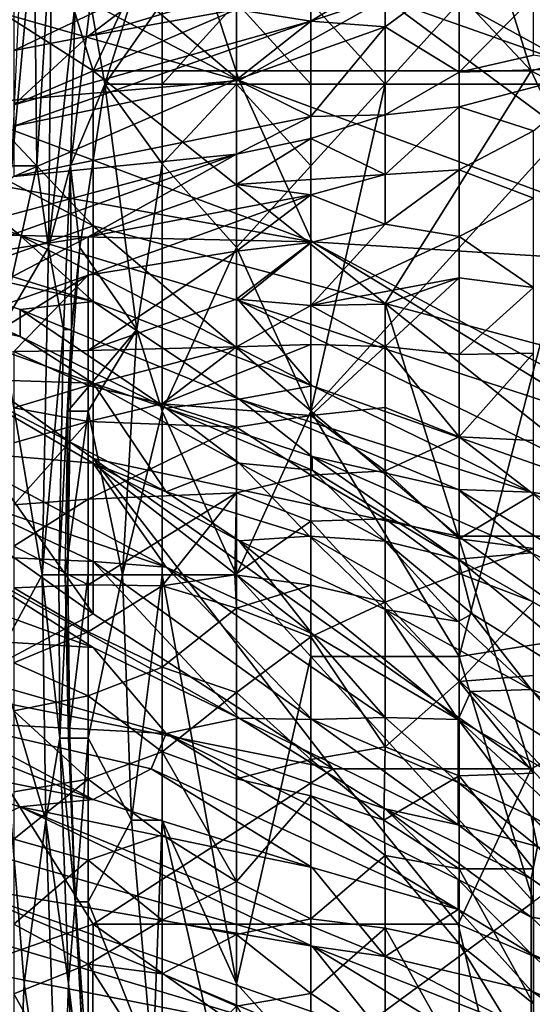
# Model space of a CAD drawing. Extents: x -0.375 to 0.375, y -0.309 to 0.309.
# Tile 208 of 226: x 0.234 to 0.248, y 0.221 to 0.25. Entities that reach past the tile are written whole.
import ezdxf

# ---------------------------------------------------------------- set-up
doc = ezdxf.new("R2010")
doc.units = 0

msp = doc.modelspace()

# ---------------------------------------------------------------- linework, layer by layer
for points in [[(0.23987, 0.257021, 0.851959), (0.233556, 0.254784, 0.849953), (0.235661, 0.248071, 0.848489)], [(0.235661, 0.248071, 0.848489), (0.248288, 0.248071, 0.852486), (0.23987, 0.257021, 0.851959)], [(0.248288, 0.248071, 0.852486), (0.246184, 0.254784, 0.853292), (0.23987, 0.257021, 0.851959)], [(0.229347, 0.256706, 0.715592), (0.237765, 0.254228, 0.717528), (0.23987, 0.247792, 0.702042)], [(0.229347, 0.256706, 0.715592), (0.23987, 0.247792, 0.702042), (0.229347, 0.253301, 0.705914)], [(0.225137, 0.254784, 0.848179), (0.235661, 0.248071, 0.848489), (0.233556, 0.254784, 0.849953)], [(0.227242, 0.248071, 0.846537), (0.235661, 0.243596, 0.846856), (0.225137, 0.254784, 0.848179)], [(0.235661, 0.243596, 0.846856), (0.235661, 0.248071, 0.848489), (0.225137, 0.254784, 0.848179)], [(0.248288, 0.248071, 0.852486), (0.256707, 0.250309, 0.856034), (0.246184, 0.254784, 0.853292)], [(0.237765, 0.254228, 0.717528), (0.244079, 0.250154, 0.713656), (0.23987, 0.247792, 0.702042)], [(0.23987, 0.247792, 0.702042), (0.229347, 0.250789, 0.698171), (0.229347, 0.253301, 0.705914)], [(0.233956, 0.252404, 0.021447), (0.233313, 0.245328, 0.0292), (0.233528, 0.250045, 0.025324)], [(0.234033, 0.245328, 0.021447), (0.233313, 0.245328, 0.0292), (0.233956, 0.252404, 0.021447)], [(0.234469, 0.252404, 0.017571), (0.234033, 0.245328, 0.021447), (0.233956, 0.252404, 0.021447)], [(0.234372, 0.24297, 0.017571), (0.234033, 0.245328, 0.021447), (0.234469, 0.252404, 0.017571)], [(0.235138, 0.250045, 0.013695), (0.234372, 0.24297, 0.017571), (0.234469, 0.252404, 0.017571)], [(0.250503, 0.247687, 0.000084), (0.24622, 0.250045, 0.000233), (0.261211, 0.252404, 0.000306)], [(0.229347, 0.250789, 0.698171), (0.23987, 0.247792, 0.702042), (0.231451, 0.247059, 0.688492)], [(0.239795, 0.249839, 0.098975), (0.241937, 0.249502, 0.110604), (0.244079, 0.250813, 0.098975)], [(0.244079, 0.250813, 0.098975), (0.241937, 0.249502, 0.110604), (0.24622, 0.250913, 0.102851)], [(0.241937, 0.249502, 0.110604), (0.244079, 0.249338, 0.118357), (0.24622, 0.250913, 0.102851)], [(0.244079, 0.249338, 0.118357), (0.24622, 0.248031, 0.137739), (0.24622, 0.250913, 0.102851)], [(0.24622, 0.250913, 0.102851), (0.24622, 0.248031, 0.137739), (0.248362, 0.250219, 0.11448)], [(0.233371, 0.248655, 0.095098), (0.235512, 0.249066, 0.095098), (0.237654, 0.250695, 0.079593)], [(0.233371, 0.249899, 0.079593), (0.233371, 0.248655, 0.095098), (0.237654, 0.250695, 0.079593)], [(0.235512, 0.249066, 0.095098), (0.239795, 0.250357, 0.091222), (0.237654, 0.250695, 0.079593)], [(0.239795, 0.249839, 0.098975), (0.239795, 0.250357, 0.091222), (0.235512, 0.249066, 0.095098)], [(0.24622, 0.248031, 0.137739), (0.248362, 0.248523, 0.133862), (0.248362, 0.250219, 0.11448)], [(0.248288, 0.248071, 0.852486), (0.256707, 0.243596, 0.854362), (0.256707, 0.250309, 0.856034)], [(0.235004, 0.245328, 0.013695), (0.234372, 0.24297, 0.017571), (0.235138, 0.250045, 0.013695)], [(0.235138, 0.250045, 0.013695), (0.235586, 0.250045, 0.009818), (0.235004, 0.245328, 0.013695)], [(0.235004, 0.245328, 0.013695), (0.235586, 0.250045, 0.009818), (0.236001, 0.247687, 0.005942)], [(0.235586, 0.250045, 0.009818), (0.236739, 0.250045, 0.005942), (0.236001, 0.247687, 0.005942)], [(0.236739, 0.250045, 0.005942), (0.237654, 0.250045, 0.004308), (0.236001, 0.247687, 0.005942)], [(0.237654, 0.250045, 0.004308), (0.237654, 0.247687, 0.002864), (0.236001, 0.247687, 0.005942)], [(0.237654, 0.250045, 0.004308), (0.239795, 0.250045, 0.00192), (0.237654, 0.247687, 0.002864)], [(0.239795, 0.250045, 0.00192), (0.239795, 0.247687, 0.001179), (0.237654, 0.247687, 0.002864)], [(0.241937, 0.247687, 0.000518), (0.239795, 0.250045, 0.00192), (0.241937, 0.250045, 0.000862)], [(0.239795, 0.247687, 0.001179), (0.239795, 0.250045, 0.00192), (0.241937, 0.247687, 0.000518)], [(0.23987, 0.247792, 0.702042), (0.244079, 0.250154, 0.713656), (0.254602, 0.242351, 0.705914)], [(0.244079, 0.247687, 0.000237), (0.241937, 0.250045, 0.000862), (0.244079, 0.250045, 0.000402)], [(0.241937, 0.247687, 0.000518), (0.241937, 0.250045, 0.000862), (0.244079, 0.247687, 0.000237)], [(0.244079, 0.250154, 0.713656), (0.252498, 0.249637, 0.721399), (0.252498, 0.247173, 0.715592)], [(0.254602, 0.242351, 0.705914), (0.244079, 0.250154, 0.713656), (0.252498, 0.247173, 0.715592)], [(0.244079, 0.247687, 0.000237), (0.244079, 0.250045, 0.000402), (0.24622, 0.250045, 0.000233)], [(0.250503, 0.247687, 0.000084), (0.244079, 0.247687, 0.000237), (0.24622, 0.250045, 0.000233)], [(0.233371, 0.247093, 0.11448), (0.241937, 0.249502, 0.110604), (0.239795, 0.249839, 0.098975)], [(0.233371, 0.247093, 0.11448), (0.239795, 0.249839, 0.098975), (0.235512, 0.249066, 0.095098)], [(0.233371, 0.246471, 0.122233), (0.239795, 0.247812, 0.12611), (0.241937, 0.249502, 0.110604)], [(0.233371, 0.246471, 0.122233), (0.241937, 0.249502, 0.110604), (0.233371, 0.247093, 0.11448)], [(0.241937, 0.249502, 0.110604), (0.239795, 0.247812, 0.12611), (0.244079, 0.249338, 0.118357)], [(0.233371, 0.248655, 0.095098), (0.233371, 0.247093, 0.11448), (0.235512, 0.249066, 0.095098)], [(0.239795, 0.247812, 0.12611), (0.241937, 0.246754, 0.145491), (0.244079, 0.249338, 0.118357)], [(0.244079, 0.249338, 0.118357), (0.241937, 0.246754, 0.145491), (0.244079, 0.246798, 0.149368)], [(0.244079, 0.249338, 0.118357), (0.244079, 0.246798, 0.149368), (0.24622, 0.248031, 0.137739)], [(0.24622, 0.248031, 0.137739), (0.250503, 0.248171, 0.137739), (0.248362, 0.248523, 0.133862)], [(0.229347, 0.241359, 0.844235), (0.235661, 0.243596, 0.846856), (0.227242, 0.248071, 0.846537)], [(0.244079, 0.241359, 0.848799), (0.248288, 0.248071, 0.852486), (0.235661, 0.248071, 0.848489)], [(0.235661, 0.243596, 0.846856), (0.244079, 0.241359, 0.848799), (0.235661, 0.248071, 0.848489)], [(0.248288, 0.248071, 0.852486), (0.244079, 0.241359, 0.848799), (0.252479, 0.239121, 0.851089)], [(0.24622, 0.248031, 0.137739), (0.244079, 0.246798, 0.149368), (0.24622, 0.247036, 0.149368)], [(0.24622, 0.247036, 0.149368), (0.248362, 0.246338, 0.157121), (0.250503, 0.248171, 0.137739)], [(0.250503, 0.248171, 0.137739), (0.24622, 0.248031, 0.137739), (0.24622, 0.247036, 0.149368)], [(0.252479, 0.239121, 0.851089), (0.256707, 0.243596, 0.854362), (0.248288, 0.248071, 0.852486)], [(0.231451, 0.247059, 0.688492), (0.23987, 0.247792, 0.702042), (0.241974, 0.243134, 0.690428)], [(0.233371, 0.245024, 0.141615), (0.241937, 0.246754, 0.145491), (0.239795, 0.247812, 0.12611)], [(0.233371, 0.246471, 0.122233), (0.233371, 0.245024, 0.141615), (0.239795, 0.247812, 0.12611)], [(0.235004, 0.245328, 0.013695), (0.236001, 0.247687, 0.005942), (0.235279, 0.24297, 0.005942)], [(0.236918, 0.240611, 0.002065), (0.235279, 0.24297, 0.005942), (0.236001, 0.247687, 0.005942)], [(0.237654, 0.247687, 0.002864), (0.237654, 0.24539, 0.002065), (0.236001, 0.247687, 0.005942)], [(0.236001, 0.247687, 0.005942), (0.237654, 0.24539, 0.002065), (0.236918, 0.240611, 0.002065)], [(0.237654, 0.24539, 0.002065), (0.239795, 0.247687, 0.001179), (0.239795, 0.24297, 0.000601)], [(0.237654, 0.24539, 0.002065), (0.237654, 0.247687, 0.002864), (0.239795, 0.247687, 0.001179)], [(0.241937, 0.245328, 0.000352), (0.239795, 0.247687, 0.001179), (0.241937, 0.247687, 0.000518)], [(0.239795, 0.24297, 0.000601), (0.239795, 0.247687, 0.001179), (0.241937, 0.245328, 0.000352)], [(0.241974, 0.243134, 0.690428), (0.23987, 0.247792, 0.702042), (0.254602, 0.242351, 0.705914)], [(0.241937, 0.245328, 0.000352), (0.241937, 0.247687, 0.000518), (0.244079, 0.247687, 0.000237)], [(0.241937, 0.238252, 0.000142), (0.244079, 0.247687, 0.000237), (0.250503, 0.247687, 0.000084)], [(0.241937, 0.238252, 0.000142), (0.241937, 0.245328, 0.000352), (0.244079, 0.247687, 0.000237)], [(0.24622, 0.231177, 0.000033), (0.241937, 0.238252, 0.000142), (0.250503, 0.247687, 0.000084)], [(0.24622, 0.231177, 0.000033), (0.250503, 0.247687, 0.000084), (0.261211, 0.233535, 0.000026)], [(0.241974, 0.243134, 0.690428), (0.231451, 0.245033, 0.68075), (0.231451, 0.247059, 0.688492)], [(0.241937, 0.246114, 0.153244), (0.244079, 0.245084, 0.16875), (0.244079, 0.246798, 0.149368)], [(0.241937, 0.246754, 0.145491), (0.241937, 0.246114, 0.153244), (0.244079, 0.246798, 0.149368)], [(0.244079, 0.245084, 0.16875), (0.24622, 0.245214, 0.16875), (0.24622, 0.247036, 0.149368)], [(0.244079, 0.246798, 0.149368), (0.244079, 0.245084, 0.16875), (0.24622, 0.247036, 0.149368)], [(0.24622, 0.247036, 0.149368), (0.24622, 0.245214, 0.16875), (0.248362, 0.246338, 0.157121)], [(0.233371, 0.245024, 0.141615), (0.239795, 0.245669, 0.153244), (0.241937, 0.246754, 0.145491)], [(0.239795, 0.245669, 0.153244), (0.241937, 0.246114, 0.153244), (0.241937, 0.246754, 0.145491)], [(0.24622, 0.245214, 0.16875), (0.248362, 0.244396, 0.176502), (0.248362, 0.246338, 0.157121)], [(0.241937, 0.246114, 0.153244), (0.239795, 0.244789, 0.164873), (0.244079, 0.245084, 0.16875)], [(0.239795, 0.245669, 0.153244), (0.239795, 0.244789, 0.164873), (0.241937, 0.246114, 0.153244)], [(0.227242, 0.245774, 0.676878), (0.231451, 0.245033, 0.68075), (0.233556, 0.243319, 0.676878)], [(0.229347, 0.24336, 0.6672), (0.227242, 0.245774, 0.676878), (0.233556, 0.243319, 0.676878)], [(0.233371, 0.245024, 0.141615), (0.231229, 0.243371, 0.157121), (0.239795, 0.245669, 0.153244)], [(0.231229, 0.242599, 0.16875), (0.235512, 0.24328, 0.172626), (0.239795, 0.245669, 0.153244)], [(0.231229, 0.243371, 0.157121), (0.231229, 0.242599, 0.16875), (0.239795, 0.245669, 0.153244)], [(0.235512, 0.24328, 0.172626), (0.239795, 0.244789, 0.164873), (0.239795, 0.245669, 0.153244)], [(0.237654, 0.24539, 0.002065), (0.237654, 0.238252, 0.001075), (0.236918, 0.240611, 0.002065)], [(0.237654, 0.238252, 0.001075), (0.237654, 0.24539, 0.002065), (0.239795, 0.24297, 0.000601)], [(0.234033, 0.245328, 0.021447), (0.232988, 0.240611, 0.033076), (0.233313, 0.245328, 0.0292)], [(0.234372, 0.24297, 0.017571), (0.232988, 0.240611, 0.033076), (0.234033, 0.245328, 0.021447)], [(0.234801, 0.240611, 0.013695), (0.234372, 0.24297, 0.017571), (0.235004, 0.245328, 0.013695)], [(0.235034, 0.240611, 0.009818), (0.234801, 0.240611, 0.013695), (0.235004, 0.245328, 0.013695)], [(0.235004, 0.245328, 0.013695), (0.235279, 0.24297, 0.005942), (0.235034, 0.240611, 0.009818)], [(0.241937, 0.238252, 0.000142), (0.239795, 0.24297, 0.000601), (0.241937, 0.245328, 0.000352)], [(0.244079, 0.243645, 0.184255), (0.24622, 0.243292, 0.188132), (0.24622, 0.245214, 0.16875)], [(0.244079, 0.245084, 0.16875), (0.244079, 0.243645, 0.184255), (0.24622, 0.245214, 0.16875)], [(0.24622, 0.245214, 0.16875), (0.24622, 0.243292, 0.188132), (0.248362, 0.244396, 0.176502)], [(0.233556, 0.243319, 0.676878), (0.231451, 0.245033, 0.68075), (0.241974, 0.243134, 0.690428)], [(0.239795, 0.244789, 0.164873), (0.241937, 0.244493, 0.172626), (0.244079, 0.245084, 0.16875)], [(0.241937, 0.244493, 0.172626), (0.244079, 0.243645, 0.184255), (0.244079, 0.245084, 0.16875)], [(0.235512, 0.24328, 0.172626), (0.241937, 0.244493, 0.172626), (0.239795, 0.244789, 0.164873)], [(0.235512, 0.242177, 0.188132), (0.239795, 0.242865, 0.188132), (0.241937, 0.244493, 0.172626)], [(0.235512, 0.24328, 0.172626), (0.235512, 0.242177, 0.188132), (0.241937, 0.244493, 0.172626)], [(0.241937, 0.244493, 0.172626), (0.239795, 0.242865, 0.188132), (0.241937, 0.243118, 0.188132)], [(0.241937, 0.244493, 0.172626), (0.241937, 0.243118, 0.188132), (0.244079, 0.243645, 0.184255)], [(0.24622, 0.243292, 0.188132), (0.248362, 0.241824, 0.199761), (0.248362, 0.244396, 0.176502)], [(0.235661, 0.243596, 0.846856), (0.229347, 0.241359, 0.844235), (0.235661, 0.236884, 0.843864)], [(0.244079, 0.241359, 0.848799), (0.235661, 0.243596, 0.846856), (0.246184, 0.234646, 0.84667)], [(0.235661, 0.236884, 0.843864), (0.246184, 0.234646, 0.84667), (0.235661, 0.243596, 0.846856)], [(0.244079, 0.243645, 0.184255), (0.241937, 0.241306, 0.207513), (0.24622, 0.243292, 0.188132)], [(0.241937, 0.243118, 0.188132), (0.241937, 0.241306, 0.207513), (0.244079, 0.243645, 0.184255)], [(0.235661, 0.241417, 0.671071), (0.227242, 0.243309, 0.659457), (0.229347, 0.24336, 0.6672)], [(0.233556, 0.241185, 0.661393), (0.227242, 0.243309, 0.659457), (0.235661, 0.241417, 0.671071)], [(0.233556, 0.240404, 0.651715), (0.227242, 0.243309, 0.659457), (0.233556, 0.241185, 0.661393)], [(0.227242, 0.243309, 0.659457), (0.233556, 0.240404, 0.651715), (0.229249, 0.241359, 0.643972)], [(0.231229, 0.242599, 0.16875), (0.229088, 0.239912, 0.199761), (0.235512, 0.24328, 0.172626)], [(0.229088, 0.239912, 0.199761), (0.235512, 0.242177, 0.188132), (0.235512, 0.24328, 0.172626)], [(0.229347, 0.24336, 0.6672), (0.233556, 0.243319, 0.676878), (0.235661, 0.241417, 0.671071)], [(0.241974, 0.243134, 0.690428), (0.23987, 0.241437, 0.68075), (0.233556, 0.243319, 0.676878)], [(0.23987, 0.241437, 0.68075), (0.241974, 0.238982, 0.673007), (0.233556, 0.243319, 0.676878)], [(0.233556, 0.243319, 0.676878), (0.241974, 0.238982, 0.673007), (0.235661, 0.241417, 0.671071)], [(0.239795, 0.241485, 0.203637), (0.241937, 0.241306, 0.207513), (0.241937, 0.243118, 0.188132)], [(0.239795, 0.242865, 0.188132), (0.239795, 0.241485, 0.203637), (0.241937, 0.243118, 0.188132)], [(0.23987, 0.241437, 0.68075), (0.241974, 0.243134, 0.690428), (0.250393, 0.237973, 0.686557)], [(0.241937, 0.241306, 0.207513), (0.24622, 0.242098, 0.199761), (0.24622, 0.243292, 0.188132)], [(0.241974, 0.243134, 0.690428), (0.254602, 0.242351, 0.705914), (0.254602, 0.236382, 0.688492)], [(0.250393, 0.237973, 0.686557), (0.241974, 0.243134, 0.690428), (0.254602, 0.236382, 0.688492)], [(0.24622, 0.243292, 0.188132), (0.24622, 0.242098, 0.199761), (0.248362, 0.241824, 0.199761)], [(0.234372, 0.24297, 0.017571), (0.234191, 0.233535, 0.017571), (0.232988, 0.240611, 0.033076)], [(0.234801, 0.240611, 0.013695), (0.234191, 0.233535, 0.017571), (0.234372, 0.24297, 0.017571)], [(0.234931, 0.238252, 0.005942), (0.235034, 0.240611, 0.009818), (0.235279, 0.24297, 0.005942)], [(0.235279, 0.24297, 0.005942), (0.236918, 0.240611, 0.002065), (0.234931, 0.238252, 0.005942)], [(0.235512, 0.240003, 0.215266), (0.239795, 0.241485, 0.203637), (0.239795, 0.242865, 0.188132)], [(0.235512, 0.242177, 0.188132), (0.235512, 0.240003, 0.215266), (0.239795, 0.242865, 0.188132)], [(0.239795, 0.233535, 0.000278), (0.237654, 0.238252, 0.001075), (0.239795, 0.24297, 0.000601)], [(0.239795, 0.233535, 0.000278), (0.239795, 0.24297, 0.000601), (0.241937, 0.238252, 0.000142)], [(0.229088, 0.239912, 0.199761), (0.231229, 0.239518, 0.21139), (0.235512, 0.242177, 0.188132)], [(0.231229, 0.239518, 0.21139), (0.233371, 0.239971, 0.21139), (0.235512, 0.242177, 0.188132)], [(0.235512, 0.240003, 0.215266), (0.235512, 0.242177, 0.188132), (0.233371, 0.239971, 0.21139)], [(0.241937, 0.241306, 0.207513), (0.244079, 0.241336, 0.207513), (0.24622, 0.242098, 0.199761)], [(0.244079, 0.240123, 0.219143), (0.24622, 0.239885, 0.219143), (0.24622, 0.242098, 0.199761)], [(0.244079, 0.241336, 0.207513), (0.244079, 0.240123, 0.219143), (0.24622, 0.242098, 0.199761)], [(0.24622, 0.239885, 0.219143), (0.248362, 0.241824, 0.199761), (0.24622, 0.242098, 0.199761)], [(0.24622, 0.239885, 0.219143), (0.248362, 0.239929, 0.215266), (0.248362, 0.241824, 0.199761)], [(0.233556, 0.241185, 0.661393), (0.235661, 0.241417, 0.671071), (0.23987, 0.2386, 0.661393)], [(0.235512, 0.240003, 0.215266), (0.239795, 0.240105, 0.219143), (0.239795, 0.241485, 0.203637)], [(0.235661, 0.241417, 0.671071), (0.241974, 0.238982, 0.673007), (0.23987, 0.2386, 0.661393)], [(0.239795, 0.241485, 0.203637), (0.239795, 0.240105, 0.219143), (0.241937, 0.241306, 0.207513)], [(0.250393, 0.237973, 0.686557), (0.252498, 0.23528, 0.68075), (0.23987, 0.241437, 0.68075)], [(0.241974, 0.238982, 0.673007), (0.23987, 0.241437, 0.68075), (0.252498, 0.23528, 0.68075)], [(0.229249, 0.241359, 0.643972), (0.235661, 0.23906, 0.645908), (0.231451, 0.2392, 0.628487)], [(0.229249, 0.241359, 0.643972), (0.233556, 0.240404, 0.651715), (0.235661, 0.23906, 0.645908)], [(0.229347, 0.241359, 0.844235), (0.235661, 0.232409, 0.841478), (0.235661, 0.236884, 0.843864)], [(0.235661, 0.232409, 0.841478), (0.229347, 0.241359, 0.844235), (0.229347, 0.236884, 0.842035)], [(0.23987, 0.2386, 0.661393), (0.237765, 0.238345, 0.647843), (0.233556, 0.241185, 0.661393)], [(0.233556, 0.240404, 0.651715), (0.233556, 0.241185, 0.661393), (0.237765, 0.238345, 0.647843)], [(0.239795, 0.240105, 0.219143), (0.241937, 0.24018, 0.219143), (0.241937, 0.241306, 0.207513)], [(0.241937, 0.241306, 0.207513), (0.244079, 0.240123, 0.219143), (0.244079, 0.241336, 0.207513)], [(0.241937, 0.241306, 0.207513), (0.241937, 0.24018, 0.219143), (0.244079, 0.240123, 0.219143)], [(0.244079, 0.241359, 0.848799), (0.252498, 0.234646, 0.849262), (0.252479, 0.239121, 0.851089)], [(0.244079, 0.241359, 0.848799), (0.246184, 0.234646, 0.84667), (0.252498, 0.234646, 0.849262)], [(0.232899, 0.231177, 0.033076), (0.232988, 0.240611, 0.033076), (0.234191, 0.233535, 0.017571)], [(0.234668, 0.233535, 0.013695), (0.234191, 0.233535, 0.017571), (0.234801, 0.240611, 0.013695)], [(0.235034, 0.240611, 0.009818), (0.234668, 0.233535, 0.013695), (0.234801, 0.240611, 0.013695)], [(0.234934, 0.233535, 0.009818), (0.234668, 0.233535, 0.013695), (0.235034, 0.240611, 0.009818)], [(0.236918, 0.240611, 0.002065), (0.235512, 0.238252, 0.004129), (0.234931, 0.238252, 0.005942)], [(0.234931, 0.238252, 0.005942), (0.234934, 0.233535, 0.009818), (0.235034, 0.240611, 0.009818)], [(0.23651, 0.233535, 0.002065), (0.235512, 0.238252, 0.004129), (0.236918, 0.240611, 0.002065)], [(0.236918, 0.240611, 0.002065), (0.237654, 0.238252, 0.001075), (0.23651, 0.233535, 0.002065)], [(0.233556, 0.240404, 0.651715), (0.237765, 0.238345, 0.647843), (0.235661, 0.23906, 0.645908)], [(0.233371, 0.239971, 0.21139), (0.235512, 0.238994, 0.226895), (0.235512, 0.240003, 0.215266)], [(0.235512, 0.238994, 0.226895), (0.237654, 0.23847, 0.234648), (0.239795, 0.240105, 0.219143)], [(0.235512, 0.240003, 0.215266), (0.235512, 0.238994, 0.226895), (0.239795, 0.240105, 0.219143)], [(0.237654, 0.23847, 0.234648), (0.241937, 0.238132, 0.238524), (0.241937, 0.24018, 0.219143)], [(0.239795, 0.240105, 0.219143), (0.237654, 0.23847, 0.234648), (0.241937, 0.24018, 0.219143)], [(0.241937, 0.24018, 0.219143), (0.241937, 0.238132, 0.238524), (0.244079, 0.240123, 0.219143)], [(0.241937, 0.238132, 0.238524), (0.244079, 0.238363, 0.234648), (0.244079, 0.240123, 0.219143)], [(0.244079, 0.240123, 0.219143), (0.244079, 0.238363, 0.234648), (0.24622, 0.237517, 0.238524)], [(0.244079, 0.240123, 0.219143), (0.24622, 0.237517, 0.238524), (0.24622, 0.239885, 0.219143)], [(0.233371, 0.239971, 0.21139), (0.233371, 0.238346, 0.230772), (0.235512, 0.238994, 0.226895)], [(0.24622, 0.237517, 0.238524), (0.248362, 0.237405, 0.234648), (0.248362, 0.239929, 0.215266)], [(0.24622, 0.239885, 0.219143), (0.24622, 0.237517, 0.238524), (0.248362, 0.239929, 0.215266)], [(0.231451, 0.2392, 0.628487), (0.235661, 0.23906, 0.645908), (0.237765, 0.23593, 0.62268)], [(0.235661, 0.23675, 0.620744), (0.231451, 0.2392, 0.628487), (0.237765, 0.23593, 0.62268)], [(0.231451, 0.237111, 0.605259), (0.231451, 0.2392, 0.628487), (0.235661, 0.23675, 0.620744)], [(0.233371, 0.238346, 0.230772), (0.235512, 0.237959, 0.238524), (0.235512, 0.238994, 0.226895)], [(0.235512, 0.238994, 0.226895), (0.235512, 0.237959, 0.238524), (0.237654, 0.23847, 0.234648)], [(0.235661, 0.23906, 0.645908), (0.237765, 0.238345, 0.647843), (0.23987, 0.236758, 0.642036)], [(0.235661, 0.23906, 0.645908), (0.23987, 0.236758, 0.642036), (0.237765, 0.23593, 0.62268)], [(0.23987, 0.2386, 0.661393), (0.241974, 0.238982, 0.673007), (0.248288, 0.235921, 0.673007)], [(0.241974, 0.238982, 0.673007), (0.252498, 0.23528, 0.68075), (0.248288, 0.235921, 0.673007)], [(0.23987, 0.2386, 0.661393), (0.241974, 0.236945, 0.65365), (0.237765, 0.238345, 0.647843)], [(0.246184, 0.235999, 0.665264), (0.23987, 0.2386, 0.661393), (0.248288, 0.235921, 0.673007)], [(0.241974, 0.236945, 0.65365), (0.23987, 0.2386, 0.661393), (0.246184, 0.235999, 0.665264)], [(0.233371, 0.238346, 0.230772), (0.233371, 0.237344, 0.242401), (0.235512, 0.237959, 0.238524)], [(0.235512, 0.237959, 0.238524), (0.239795, 0.23779, 0.242401), (0.237654, 0.23847, 0.234648)], [(0.237654, 0.23847, 0.234648), (0.239795, 0.23779, 0.242401), (0.241937, 0.238132, 0.238524)], [(0.237765, 0.238345, 0.647843), (0.241974, 0.236945, 0.65365), (0.241974, 0.236557, 0.649779)], [(0.237765, 0.238345, 0.647843), (0.241974, 0.236557, 0.649779), (0.23987, 0.236758, 0.642036)], [(0.241937, 0.238132, 0.238524), (0.244079, 0.236536, 0.250154), (0.244079, 0.238363, 0.234648)], [(0.244079, 0.238363, 0.234648), (0.244079, 0.236536, 0.250154), (0.24622, 0.237517, 0.238524)], [(0.234854, 0.233535, 0.005942), (0.234934, 0.233535, 0.009818), (0.234931, 0.238252, 0.005942)], [(0.234931, 0.238252, 0.005942), (0.235512, 0.238252, 0.004129), (0.234854, 0.233535, 0.005942)], [(0.235512, 0.238252, 0.004129), (0.235512, 0.233535, 0.003821), (0.234854, 0.233535, 0.005942)], [(0.235512, 0.233535, 0.003821), (0.235512, 0.238252, 0.004129), (0.23651, 0.233535, 0.002065)], [(0.237654, 0.238252, 0.001075), (0.237654, 0.233535, 0.000926), (0.23651, 0.233535, 0.002065)], [(0.237654, 0.233535, 0.000926), (0.237654, 0.238252, 0.001075), (0.239795, 0.233535, 0.000278)], [(0.241937, 0.231177, 0.00012), (0.239795, 0.233535, 0.000278), (0.241937, 0.238252, 0.000142)], [(0.239795, 0.23779, 0.242401), (0.241937, 0.236404, 0.25403), (0.241937, 0.238132, 0.238524)], [(0.241937, 0.231177, 0.00012), (0.241937, 0.238252, 0.000142), (0.24622, 0.231177, 0.000033)], [(0.241937, 0.238132, 0.238524), (0.241937, 0.236404, 0.25403), (0.244079, 0.236536, 0.250154)], [(0.233371, 0.235552, 0.261783), (0.235512, 0.235711, 0.261783), (0.235512, 0.237959, 0.238524)], [(0.233371, 0.237344, 0.242401), (0.233371, 0.235552, 0.261783), (0.235512, 0.237959, 0.238524)], [(0.235512, 0.237959, 0.238524), (0.235512, 0.235711, 0.261783), (0.239795, 0.23779, 0.242401)], [(0.235512, 0.235711, 0.261783), (0.239795, 0.235894, 0.260196), (0.239795, 0.23779, 0.242401)], [(0.239795, 0.23779, 0.242401), (0.239795, 0.235894, 0.260196), (0.241937, 0.236404, 0.25403)], [(0.244079, 0.236536, 0.250154), (0.24622, 0.23457, 0.261783), (0.24622, 0.237517, 0.238524)], [(0.24622, 0.237517, 0.238524), (0.248362, 0.23586, 0.246277), (0.248362, 0.237405, 0.234648)], [(0.24622, 0.23457, 0.261783), (0.248362, 0.23586, 0.246277), (0.24622, 0.237517, 0.238524)], [(0.231451, 0.230172, 0.838677), (0.235661, 0.232409, 0.841478), (0.229347, 0.236884, 0.842035)], [(0.235661, 0.23675, 0.620744), (0.237765, 0.233752, 0.597516), (0.231451, 0.237111, 0.605259)], [(0.237765, 0.233752, 0.597516), (0.231451, 0.235894, 0.593644), (0.231451, 0.237111, 0.605259)], [(0.235661, 0.232409, 0.841478), (0.242576, 0.227934, 0.841411), (0.235661, 0.236884, 0.843864)], [(0.248288, 0.227934, 0.843849), (0.246184, 0.234646, 0.84667), (0.235661, 0.236884, 0.843864)], [(0.248288, 0.227934, 0.843849), (0.235661, 0.236884, 0.843864), (0.242576, 0.227934, 0.841411)], [(0.241974, 0.236945, 0.65365), (0.246184, 0.235999, 0.665264), (0.248288, 0.234164, 0.659457)], [(0.241974, 0.236557, 0.649779), (0.241974, 0.236945, 0.65365), (0.246184, 0.233987, 0.647843)], [(0.248288, 0.234164, 0.659457), (0.246184, 0.233987, 0.647843), (0.241974, 0.236945, 0.65365)], [(0.235661, 0.23675, 0.620744), (0.237765, 0.23593, 0.62268), (0.23987, 0.23451, 0.618808)], [(0.23987, 0.23451, 0.618808), (0.241974, 0.231834, 0.599452), (0.235661, 0.23675, 0.620744)], [(0.237765, 0.233752, 0.597516), (0.235661, 0.23675, 0.620744), (0.241974, 0.231834, 0.599452)], [(0.241902, 0.234646, 0.632358), (0.237765, 0.23593, 0.62268), (0.23987, 0.236758, 0.642036)], [(0.241902, 0.234646, 0.632358), (0.23987, 0.236758, 0.642036), (0.244079, 0.234508, 0.642036)], [(0.241974, 0.236557, 0.649779), (0.244079, 0.234508, 0.642036), (0.23987, 0.236758, 0.642036)], [(0.241937, 0.236404, 0.25403), (0.239795, 0.235894, 0.260196), (0.241937, 0.235086, 0.265659)], [(0.241937, 0.236404, 0.25403), (0.244079, 0.235151, 0.261783), (0.244079, 0.236536, 0.250154)], [(0.241937, 0.236404, 0.25403), (0.241937, 0.235086, 0.265659), (0.244079, 0.235151, 0.261783)], [(0.244079, 0.234508, 0.642036), (0.241974, 0.236557, 0.649779), (0.246184, 0.233987, 0.647843)], [(0.244079, 0.235151, 0.261783), (0.24622, 0.23457, 0.261783), (0.244079, 0.236536, 0.250154)], [(0.237765, 0.233752, 0.597516), (0.235661, 0.233919, 0.589773), (0.231451, 0.235894, 0.593644)], [(0.235661, 0.233919, 0.589773), (0.231451, 0.234107, 0.576223), (0.231451, 0.235894, 0.593644)], [(0.235512, 0.233242, 0.285041), (0.237654, 0.233216, 0.285041), (0.239795, 0.235894, 0.260196)], [(0.235512, 0.235711, 0.261783), (0.235512, 0.233242, 0.285041), (0.239795, 0.235894, 0.260196)], [(0.237654, 0.233216, 0.285041), (0.23975, 0.233535, 0.281165), (0.239795, 0.235894, 0.260196)], [(0.241902, 0.234646, 0.632358), (0.23987, 0.23451, 0.618808), (0.237765, 0.23593, 0.62268)], [(0.239795, 0.235894, 0.260196), (0.23975, 0.233535, 0.281165), (0.241937, 0.235086, 0.265659)], [(0.246184, 0.235999, 0.665264), (0.248288, 0.235921, 0.673007), (0.252498, 0.232157, 0.663329)], [(0.248288, 0.234164, 0.659457), (0.246184, 0.235999, 0.665264), (0.252498, 0.232157, 0.663329)], [(0.24622, 0.23457, 0.261783), (0.248362, 0.234296, 0.257906), (0.248362, 0.23586, 0.246277)], [(0.252498, 0.23528, 0.68075), (0.254602, 0.232341, 0.673007), (0.248288, 0.235921, 0.673007)], [(0.254602, 0.232341, 0.673007), (0.252498, 0.232157, 0.663329), (0.248288, 0.235921, 0.673007)], [(0.233371, 0.234361, 0.273412), (0.235512, 0.233242, 0.285041), (0.235512, 0.235711, 0.261783)], [(0.233371, 0.235552, 0.261783), (0.233371, 0.234361, 0.273412), (0.235512, 0.235711, 0.261783)], [(0.241937, 0.235086, 0.265659), (0.244079, 0.232746, 0.281165), (0.244079, 0.235151, 0.261783)], [(0.244079, 0.232746, 0.281165), (0.24622, 0.233567, 0.269536), (0.244079, 0.235151, 0.261783)], [(0.244079, 0.235151, 0.261783), (0.24622, 0.233567, 0.269536), (0.24622, 0.23457, 0.261783)], [(0.23975, 0.233535, 0.281165), (0.241937, 0.233234, 0.281165), (0.241937, 0.235086, 0.265659)], [(0.241937, 0.233234, 0.281165), (0.244079, 0.232746, 0.281165), (0.241937, 0.235086, 0.265659)], [(0.23987, 0.23451, 0.618808), (0.241902, 0.234646, 0.632358), (0.244079, 0.232531, 0.624615)], [(0.246184, 0.232192, 0.634294), (0.241902, 0.234646, 0.632358), (0.244079, 0.234508, 0.642036)], [(0.241902, 0.234646, 0.632358), (0.246184, 0.232192, 0.634294), (0.244079, 0.232531, 0.624615)], [(0.246184, 0.234646, 0.84667), (0.252498, 0.230172, 0.847041), (0.252498, 0.234646, 0.849262)], [(0.248288, 0.227934, 0.843849), (0.252498, 0.230172, 0.847041), (0.246184, 0.234646, 0.84667)], [(0.233371, 0.234361, 0.273412), (0.233371, 0.233161, 0.285041), (0.235512, 0.233242, 0.285041)], [(0.246184, 0.229364, 0.601387), (0.23987, 0.23451, 0.618808), (0.244079, 0.232531, 0.624615)], [(0.246184, 0.229364, 0.601387), (0.241974, 0.231834, 0.599452), (0.23987, 0.23451, 0.618808)], [(0.246586, 0.232409, 0.638165), (0.244079, 0.234508, 0.642036), (0.246184, 0.233987, 0.647843)], [(0.246184, 0.232192, 0.634294), (0.244079, 0.234508, 0.642036), (0.246586, 0.232409, 0.638165)], [(0.24622, 0.233567, 0.269536), (0.248362, 0.234296, 0.257906), (0.24622, 0.23457, 0.261783)], [(0.229347, 0.233716, 0.566545), (0.231451, 0.234107, 0.576223), (0.235661, 0.231441, 0.564609)], [(0.235661, 0.233919, 0.589773), (0.23987, 0.229395, 0.560738), (0.231451, 0.234107, 0.576223)], [(0.231451, 0.234107, 0.576223), (0.23987, 0.229395, 0.560738), (0.235661, 0.231441, 0.564609)], [(0.248288, 0.234164, 0.659457), (0.252498, 0.230369, 0.651715), (0.246184, 0.233987, 0.647843)], [(0.248362, 0.232752, 0.269536), (0.248362, 0.234296, 0.257906), (0.24622, 0.233567, 0.269536)], [(0.252498, 0.230369, 0.651715), (0.248288, 0.234164, 0.659457), (0.252498, 0.232157, 0.663329)], [(0.241974, 0.22936, 0.570416), (0.235661, 0.233919, 0.589773), (0.237765, 0.233752, 0.597516)], [(0.23987, 0.229395, 0.560738), (0.235661, 0.233919, 0.589773), (0.241974, 0.22936, 0.570416)], [(0.241974, 0.231834, 0.599452), (0.244079, 0.229419, 0.583966), (0.237765, 0.233752, 0.597516)], [(0.241974, 0.22936, 0.570416), (0.237765, 0.233752, 0.597516), (0.244079, 0.229419, 0.583966)], [(0.252498, 0.230369, 0.651715), (0.252498, 0.228757, 0.642036), (0.246184, 0.233987, 0.647843)], [(0.246586, 0.232409, 0.638165), (0.246184, 0.233987, 0.647843), (0.252498, 0.228757, 0.642036)], [(0.235661, 0.231441, 0.564609), (0.227242, 0.231953, 0.547188), (0.229347, 0.233716, 0.566545)], [(0.234296, 0.22646, 0.017571), (0.232899, 0.231177, 0.033076), (0.234191, 0.233535, 0.017571)], [(0.234702, 0.228818, 0.013695), (0.234191, 0.233535, 0.017571), (0.234668, 0.233535, 0.013695)], [(0.234702, 0.228818, 0.013695), (0.234296, 0.22646, 0.017571), (0.234191, 0.233535, 0.017571)], [(0.234934, 0.233535, 0.009818), (0.234702, 0.228818, 0.013695), (0.234668, 0.233535, 0.013695)], [(0.234987, 0.228818, 0.009818), (0.234702, 0.228818, 0.013695), (0.234934, 0.233535, 0.009818)], [(0.234854, 0.233535, 0.005942), (0.234987, 0.228818, 0.009818), (0.234934, 0.233535, 0.009818)], [(0.234953, 0.228818, 0.005942), (0.234987, 0.228818, 0.009818), (0.234854, 0.233535, 0.005942)], [(0.234854, 0.233535, 0.005942), (0.235512, 0.233535, 0.003821), (0.234953, 0.228818, 0.005942)], [(0.235512, 0.233535, 0.003821), (0.235512, 0.228818, 0.004133), (0.234953, 0.228818, 0.005942)], [(0.235512, 0.228818, 0.004133), (0.235512, 0.233535, 0.003821), (0.23651, 0.233535, 0.002065)], [(0.236765, 0.22646, 0.002065), (0.235512, 0.228818, 0.004133), (0.23651, 0.233535, 0.002065)], [(0.23651, 0.233535, 0.002065), (0.237654, 0.233535, 0.000926), (0.236765, 0.22646, 0.002065)], [(0.237654, 0.233535, 0.000926), (0.237654, 0.22646, 0.001107), (0.236765, 0.22646, 0.002065)], [(0.237654, 0.233216, 0.285041), (0.239795, 0.232575, 0.288917), (0.23975, 0.233535, 0.281165)], [(0.239795, 0.221743, 0.000508), (0.237654, 0.233535, 0.000926), (0.239795, 0.233535, 0.000278)], [(0.237654, 0.22646, 0.001107), (0.237654, 0.233535, 0.000926), (0.239795, 0.221743, 0.000508)], [(0.23975, 0.233535, 0.281165), (0.239795, 0.232575, 0.288917), (0.241937, 0.233234, 0.281165)], [(0.239795, 0.221743, 0.000508), (0.239795, 0.233535, 0.000278), (0.241937, 0.231177, 0.00012)], [(0.244079, 0.232746, 0.281165), (0.24622, 0.230457, 0.292794), (0.24622, 0.233567, 0.269536)], [(0.24622, 0.233567, 0.269536), (0.24622, 0.230457, 0.292794), (0.248362, 0.232752, 0.269536)], [(0.248362, 0.224101, 0.000091), (0.24622, 0.231177, 0.000033), (0.261211, 0.233535, 0.000026)], [(0.233371, 0.233161, 0.285041), (0.235512, 0.231887, 0.29667), (0.235512, 0.233242, 0.285041)], [(0.235512, 0.233242, 0.285041), (0.235512, 0.231887, 0.29667), (0.237654, 0.233216, 0.285041)], [(0.235512, 0.231887, 0.29667), (0.237654, 0.230871, 0.304423), (0.237654, 0.233216, 0.285041)], [(0.237654, 0.233216, 0.285041), (0.237654, 0.230871, 0.304423), (0.239795, 0.232575, 0.288917)], [(0.239795, 0.232575, 0.288917), (0.241937, 0.231747, 0.292794), (0.241937, 0.233234, 0.281165)], [(0.241937, 0.233234, 0.281165), (0.241937, 0.231747, 0.292794), (0.244079, 0.232746, 0.281165)], [(0.233371, 0.233161, 0.285041), (0.233371, 0.230994, 0.304423), (0.235512, 0.231887, 0.29667)], [(0.241937, 0.231747, 0.292794), (0.244079, 0.228573, 0.312176), (0.244079, 0.232746, 0.281165)], [(0.244079, 0.228573, 0.312176), (0.24622, 0.230457, 0.292794), (0.244079, 0.232746, 0.281165)], [(0.24622, 0.230457, 0.292794), (0.248362, 0.230626, 0.285041), (0.248362, 0.232752, 0.269536)], [(0.231451, 0.230172, 0.838677), (0.242576, 0.227934, 0.841411), (0.235661, 0.232409, 0.841478)], [(0.237654, 0.230871, 0.304423), (0.239795, 0.230136, 0.308299), (0.239795, 0.232575, 0.288917)], [(0.239795, 0.232575, 0.288917), (0.239795, 0.230136, 0.308299), (0.241937, 0.231747, 0.292794)], [(0.248288, 0.230223, 0.630422), (0.244079, 0.232531, 0.624615), (0.246184, 0.232192, 0.634294)], [(0.24655, 0.230172, 0.616873), (0.244079, 0.232531, 0.624615), (0.248288, 0.230223, 0.630422)], [(0.246184, 0.229364, 0.601387), (0.244079, 0.232531, 0.624615), (0.24655, 0.230172, 0.616873)], [(0.246586, 0.232409, 0.638165), (0.248288, 0.230223, 0.630422), (0.246184, 0.232192, 0.634294)], [(0.248288, 0.230223, 0.630422), (0.246586, 0.232409, 0.638165), (0.252498, 0.228757, 0.642036)], [(0.237765, 0.228956, 0.549124), (0.231451, 0.22929, 0.535574), (0.227242, 0.231953, 0.547188)], [(0.235661, 0.231441, 0.564609), (0.237765, 0.228956, 0.549124), (0.227242, 0.231953, 0.547188)], [(0.233371, 0.230994, 0.304423), (0.235512, 0.230044, 0.312176), (0.235512, 0.231887, 0.29667)], [(0.235512, 0.231887, 0.29667), (0.235512, 0.230044, 0.312176), (0.237654, 0.230871, 0.304423)], [(0.239795, 0.230136, 0.308299), (0.241937, 0.228207, 0.319928), (0.241937, 0.231747, 0.292794)], [(0.241937, 0.228207, 0.319928), (0.244079, 0.228573, 0.312176), (0.241937, 0.231747, 0.292794)], [(0.244079, 0.229419, 0.583966), (0.241974, 0.231834, 0.599452), (0.246184, 0.229364, 0.601387)], [(0.225137, 0.231249, 0.53751), (0.231451, 0.22929, 0.535574), (0.235661, 0.227057, 0.527832)], [(0.225137, 0.231249, 0.53751), (0.235661, 0.227057, 0.527832), (0.227242, 0.228745, 0.522025)], [(0.234296, 0.22646, 0.017571), (0.233668, 0.221743, 0.025324), (0.232899, 0.231177, 0.033076)], [(0.233668, 0.221743, 0.025324), (0.233165, 0.20995, 0.033076), (0.232899, 0.231177, 0.033076)], [(0.237765, 0.228956, 0.549124), (0.235661, 0.231441, 0.564609), (0.23987, 0.229395, 0.560738)], [(0.241937, 0.219384, 0.000317), (0.239795, 0.221743, 0.000508), (0.241937, 0.231177, 0.00012)], [(0.241937, 0.231177, 0.00012), (0.24622, 0.231177, 0.000033), (0.248362, 0.224101, 0.000091)], [(0.241937, 0.219384, 0.000317), (0.241937, 0.231177, 0.00012), (0.248362, 0.224101, 0.000091)], [(0.233371, 0.230994, 0.304423), (0.233371, 0.229607, 0.316052), (0.235512, 0.230044, 0.312176)], [(0.235512, 0.230044, 0.312176), (0.237654, 0.22843, 0.323805), (0.237654, 0.230871, 0.304423)], [(0.237654, 0.22843, 0.323805), (0.239795, 0.230136, 0.308299), (0.237654, 0.230871, 0.304423)], [(0.24622, 0.230457, 0.292794), (0.248362, 0.227816, 0.304423), (0.248362, 0.230626, 0.285041)], [(0.24622, 0.227735, 0.312176), (0.24622, 0.230457, 0.292794), (0.244079, 0.228573, 0.312176)], [(0.24622, 0.230457, 0.292794), (0.24622, 0.227735, 0.312176), (0.248362, 0.227816, 0.304423)], [(0.231451, 0.230172, 0.838677), (0.229347, 0.221222, 0.831456), (0.235661, 0.223459, 0.835411)], [(0.242576, 0.227934, 0.841411), (0.231451, 0.230172, 0.838677), (0.235661, 0.223459, 0.835411)], [(0.235512, 0.230044, 0.312176), (0.233371, 0.229607, 0.316052), (0.235512, 0.227639, 0.331558)], [(0.237654, 0.22843, 0.323805), (0.235512, 0.230044, 0.312176), (0.235512, 0.227639, 0.331558)], [(0.237654, 0.22843, 0.323805), (0.239795, 0.227653, 0.327681), (0.239795, 0.230136, 0.308299)], [(0.239795, 0.227653, 0.327681), (0.241937, 0.228207, 0.319928), (0.239795, 0.230136, 0.308299)], [(0.24655, 0.230172, 0.616873), (0.248658, 0.227934, 0.607194), (0.246184, 0.229364, 0.601387)], [(0.24655, 0.230172, 0.616873), (0.248288, 0.230223, 0.630422), (0.250393, 0.227763, 0.62268)], [(0.248658, 0.227934, 0.607194), (0.24655, 0.230172, 0.616873), (0.250393, 0.227763, 0.62268)], [(0.248288, 0.230223, 0.630422), (0.252498, 0.228757, 0.642036), (0.253392, 0.225697, 0.628487)], [(0.250393, 0.227763, 0.62268), (0.248288, 0.230223, 0.630422), (0.253392, 0.225697, 0.628487)], [(0.256707, 0.218984, 0.841475), (0.252498, 0.230172, 0.847041), (0.248288, 0.227934, 0.843849)], [(0.233371, 0.229607, 0.316052), (0.233371, 0.22727, 0.335434), (0.235512, 0.227639, 0.331558)], [(0.231451, 0.22929, 0.535574), (0.237765, 0.228956, 0.549124), (0.237337, 0.227934, 0.539446)], [(0.237337, 0.227934, 0.539446), (0.235661, 0.227057, 0.527832), (0.231451, 0.22929, 0.535574)], [(0.244079, 0.226781, 0.552995), (0.237765, 0.228956, 0.549124), (0.23987, 0.229395, 0.560738)], [(0.246184, 0.226319, 0.560738), (0.23987, 0.229395, 0.560738), (0.241974, 0.22936, 0.570416)], [(0.244079, 0.226781, 0.552995), (0.23987, 0.229395, 0.560738), (0.246184, 0.226319, 0.560738)], [(0.241974, 0.22936, 0.570416), (0.244079, 0.229419, 0.583966), (0.246184, 0.227539, 0.576223)], [(0.246184, 0.226319, 0.560738), (0.241974, 0.22936, 0.570416), (0.246184, 0.227539, 0.576223)], [(0.244079, 0.229419, 0.583966), (0.246184, 0.229364, 0.601387), (0.246184, 0.227539, 0.576223)], [(0.246184, 0.227539, 0.576223), (0.246184, 0.229364, 0.601387), (0.248288, 0.22657, 0.583966)], [(0.248658, 0.227934, 0.607194), (0.250393, 0.225448, 0.593644), (0.246184, 0.229364, 0.601387)], [(0.250393, 0.225448, 0.593644), (0.248288, 0.22657, 0.583966), (0.246184, 0.229364, 0.601387)], [(0.237765, 0.228956, 0.549124), (0.246184, 0.223876, 0.531703), (0.237337, 0.227934, 0.539446)], [(0.237765, 0.228956, 0.549124), (0.244079, 0.226781, 0.552995), (0.246184, 0.224747, 0.541381)], [(0.246184, 0.224747, 0.541381), (0.246184, 0.223876, 0.531703), (0.237765, 0.228956, 0.549124)], [(0.227242, 0.228745, 0.522025), (0.235661, 0.227057, 0.527832), (0.233556, 0.226846, 0.520089)], [(0.227242, 0.228745, 0.522025), (0.233556, 0.226846, 0.520089), (0.231451, 0.225837, 0.504604)], [(0.23495, 0.221743, 0.013695), (0.234296, 0.22646, 0.017571), (0.234702, 0.228818, 0.013695)], [(0.235145, 0.224101, 0.009818), (0.234702, 0.228818, 0.013695), (0.234987, 0.228818, 0.009818)], [(0.235145, 0.224101, 0.009818), (0.23495, 0.221743, 0.013695), (0.234702, 0.228818, 0.013695)], [(0.235153, 0.224101, 0.005942), (0.235145, 0.224101, 0.009818), (0.234953, 0.228818, 0.005942)], [(0.234953, 0.228818, 0.005942), (0.235512, 0.228818, 0.004133), (0.235153, 0.224101, 0.005942)], [(0.234953, 0.228818, 0.005942), (0.235145, 0.224101, 0.009818), (0.234987, 0.228818, 0.009818)], [(0.235512, 0.228818, 0.004133), (0.235512, 0.224101, 0.004792), (0.235153, 0.224101, 0.005942)], [(0.235512, 0.224101, 0.004792), (0.235512, 0.228818, 0.004133), (0.236765, 0.22646, 0.002065)], [(0.235512, 0.227639, 0.331558), (0.237654, 0.226037, 0.343187), (0.237654, 0.22843, 0.323805)], [(0.237654, 0.226037, 0.343187), (0.239795, 0.224688, 0.350939), (0.237654, 0.22843, 0.323805)], [(0.237654, 0.22843, 0.323805), (0.239795, 0.224688, 0.350939), (0.239795, 0.227653, 0.327681)], [(0.241937, 0.228207, 0.319928), (0.244047, 0.22646, 0.327681), (0.244079, 0.228573, 0.312176)], [(0.244079, 0.228573, 0.312176), (0.244047, 0.22646, 0.327681), (0.24622, 0.227735, 0.312176)], [(0.239795, 0.227653, 0.327681), (0.241937, 0.227158, 0.327681), (0.241937, 0.228207, 0.319928)], [(0.241937, 0.228207, 0.319928), (0.241937, 0.227158, 0.327681), (0.244047, 0.22646, 0.327681)], [(0.235661, 0.227057, 0.527832), (0.237337, 0.227934, 0.539446), (0.241974, 0.225091, 0.527832)], [(0.235661, 0.223459, 0.835411), (0.246184, 0.223459, 0.839813), (0.242576, 0.227934, 0.841411)], [(0.237337, 0.227934, 0.539446), (0.246184, 0.223876, 0.531703), (0.241974, 0.225091, 0.527832)], [(0.242576, 0.227934, 0.841411), (0.246184, 0.223459, 0.839813), (0.248288, 0.227934, 0.843849)], [(0.256707, 0.218984, 0.841475), (0.248288, 0.227934, 0.843849), (0.246184, 0.223459, 0.839813)], [(0.24622, 0.227735, 0.312176), (0.248362, 0.225055, 0.323805), (0.248362, 0.227816, 0.304423)], [(0.233371, 0.22727, 0.335434), (0.233371, 0.225906, 0.347063), (0.235512, 0.227639, 0.331558)], [(0.233371, 0.225906, 0.347063), (0.235512, 0.225303, 0.350939), (0.235512, 0.227639, 0.331558)], [(0.235512, 0.227639, 0.331558), (0.235512, 0.225303, 0.350939), (0.237654, 0.226037, 0.343187)], [(0.239795, 0.224688, 0.350939), (0.241937, 0.227158, 0.327681), (0.239795, 0.227653, 0.327681)], [(0.244047, 0.22646, 0.327681), (0.24622, 0.225056, 0.331558), (0.24622, 0.227735, 0.312176)], [(0.246184, 0.227539, 0.576223), (0.248288, 0.22657, 0.583966), (0.248477, 0.225697, 0.572352)], [(0.246184, 0.226319, 0.560738), (0.246184, 0.227539, 0.576223), (0.248477, 0.225697, 0.572352)], [(0.24622, 0.225056, 0.331558), (0.248362, 0.225055, 0.323805), (0.24622, 0.227735, 0.312176)], [(0.233556, 0.226846, 0.520089), (0.235661, 0.227057, 0.527832), (0.241974, 0.225091, 0.527832)], [(0.239795, 0.224688, 0.350939), (0.241937, 0.223607, 0.354816), (0.241937, 0.227158, 0.327681)], [(0.241937, 0.227158, 0.327681), (0.241937, 0.223607, 0.354816), (0.244079, 0.225439, 0.335434)], [(0.244079, 0.225439, 0.335434), (0.244047, 0.22646, 0.327681), (0.241937, 0.227158, 0.327681)], [(0.231451, 0.225837, 0.504604), (0.233556, 0.226846, 0.520089), (0.241974, 0.222818, 0.502668)], [(0.233556, 0.226846, 0.520089), (0.241974, 0.225091, 0.527832), (0.244079, 0.222529, 0.506539)], [(0.233556, 0.226846, 0.520089), (0.244079, 0.222529, 0.506539), (0.241974, 0.222818, 0.502668)], [(0.246184, 0.226319, 0.560738), (0.248288, 0.224769, 0.556867), (0.244079, 0.226781, 0.552995)], [(0.244079, 0.226781, 0.552995), (0.248288, 0.224769, 0.556867), (0.248288, 0.223662, 0.541381)], [(0.246184, 0.224747, 0.541381), (0.244079, 0.226781, 0.552995), (0.248288, 0.223662, 0.541381)], [(0.234707, 0.214667, 0.017571), (0.233668, 0.221743, 0.025324), (0.234296, 0.22646, 0.017571)], [(0.23495, 0.221743, 0.013695), (0.234707, 0.214667, 0.017571), (0.234296, 0.22646, 0.017571)], [(0.237377, 0.219384, 0.002065), (0.235512, 0.224101, 0.004792), (0.236765, 0.22646, 0.002065)], [(0.236765, 0.22646, 0.002065), (0.237654, 0.22646, 0.001107), (0.237377, 0.219384, 0.002065)], [(0.237654, 0.22646, 0.001107), (0.239795, 0.217025, 0.000808), (0.237377, 0.219384, 0.002065)], [(0.239795, 0.217025, 0.000808), (0.237654, 0.22646, 0.001107), (0.239795, 0.221743, 0.000508)], [(0.244047, 0.22646, 0.327681), (0.244079, 0.225439, 0.335434), (0.24622, 0.225056, 0.331558)], [(0.248477, 0.225697, 0.572352), (0.248288, 0.22657, 0.583966), (0.250393, 0.224431, 0.576223)], [(0.250393, 0.225448, 0.593644), (0.252498, 0.222627, 0.58203), (0.248288, 0.22657, 0.583966)], [(0.252498, 0.222627, 0.58203), (0.250393, 0.224431, 0.576223), (0.248288, 0.22657, 0.583966)], [(0.248477, 0.225697, 0.572352), (0.248288, 0.224769, 0.556867), (0.246184, 0.226319, 0.560738)], [(0.231451, 0.224632, 0.494925), (0.231451, 0.225837, 0.504604), (0.241974, 0.222818, 0.502668)], [(0.233371, 0.225906, 0.347063), (0.233371, 0.223455, 0.366445), (0.235512, 0.225303, 0.350939)], [(0.237654, 0.223574, 0.362569), (0.237654, 0.226037, 0.343187), (0.235512, 0.225303, 0.350939)], [(0.237654, 0.226037, 0.343187), (0.237654, 0.223574, 0.362569), (0.239795, 0.224688, 0.350939)], [(0.248288, 0.224769, 0.556867), (0.248477, 0.225697, 0.572352), (0.250393, 0.223323, 0.556867)], [(0.233371, 0.223455, 0.366445), (0.235512, 0.222301, 0.374198), (0.235512, 0.225303, 0.350939)], [(0.235512, 0.225303, 0.350939), (0.235512, 0.222301, 0.374198), (0.237654, 0.223574, 0.362569)], [(0.241937, 0.223607, 0.354816), (0.244079, 0.223344, 0.350939), (0.244079, 0.225439, 0.335434)], [(0.244079, 0.223344, 0.350939), (0.24622, 0.22289, 0.347063), (0.244079, 0.225439, 0.335434)], [(0.24622, 0.22289, 0.347063), (0.24622, 0.225056, 0.331558), (0.244079, 0.225439, 0.335434)], [(0.225137, 0.223529, 0.481375), (0.235661, 0.220099, 0.473633), (0.21251, 0.225173, 0.47944)], [(0.21251, 0.225173, 0.47944), (0.235661, 0.220099, 0.473633), (0.223033, 0.221087, 0.469761)], [(0.244079, 0.222529, 0.506539), (0.241974, 0.225091, 0.527832), (0.246184, 0.223876, 0.531703)], [(0.24622, 0.225056, 0.331558), (0.24622, 0.22289, 0.347063), (0.248362, 0.221159, 0.350939)], [(0.248362, 0.221159, 0.350939), (0.248362, 0.225055, 0.323805), (0.24622, 0.225056, 0.331558)], [(0.237654, 0.223574, 0.362569), (0.239795, 0.223161, 0.362569), (0.239795, 0.224688, 0.350939)], [(0.239795, 0.223161, 0.362569), (0.241937, 0.223607, 0.354816), (0.239795, 0.224688, 0.350939)], [(0.248288, 0.223662, 0.541381), (0.248288, 0.222601, 0.527832), (0.246184, 0.224747, 0.541381)], [(0.246184, 0.223876, 0.531703), (0.246184, 0.224747, 0.541381), (0.248288, 0.222601, 0.527832)], [(0.248288, 0.224769, 0.556867), (0.250393, 0.223323, 0.556867), (0.248288, 0.223662, 0.541381)], [(0.225137, 0.223529, 0.481375), (0.227242, 0.224615, 0.489118), (0.241974, 0.220205, 0.481375)], [(0.231451, 0.224632, 0.494925), (0.241974, 0.220205, 0.481375), (0.227242, 0.224615, 0.489118)], [(0.241974, 0.222818, 0.502668), (0.244079, 0.220193, 0.485247), (0.231451, 0.224632, 0.494925)], [(0.231451, 0.224632, 0.494925), (0.244079, 0.220193, 0.485247), (0.241974, 0.220205, 0.481375)], [(0.235512, 0.217049, 0.009818), (0.23495, 0.221743, 0.013695), (0.235145, 0.224101, 0.009818)], [(0.235153, 0.224101, 0.005942), (0.235512, 0.217049, 0.009818), (0.235145, 0.224101, 0.009818)], [(0.235512, 0.218899, 0.005942), (0.235512, 0.217049, 0.009818), (0.235153, 0.224101, 0.005942)], [(0.235153, 0.224101, 0.005942), (0.235512, 0.224101, 0.004792), (0.235512, 0.218899, 0.005942)], [(0.235512, 0.218899, 0.005942), (0.235512, 0.224101, 0.004792), (0.237377, 0.219384, 0.002065)], [(0.248362, 0.212308, 0.000255), (0.241937, 0.219384, 0.000317), (0.248362, 0.224101, 0.000091)], [(0.244079, 0.222529, 0.506539), (0.246184, 0.223876, 0.531703), (0.248288, 0.221534, 0.514282)], [(0.246184, 0.223876, 0.531703), (0.248288, 0.222601, 0.527832), (0.248288, 0.221534, 0.514282)], [(0.225137, 0.223529, 0.481375), (0.241974, 0.220205, 0.481375), (0.235661, 0.220099, 0.473633)], [(0.235512, 0.222301, 0.374198), (0.237654, 0.222029, 0.374198), (0.237654, 0.223574, 0.362569)], [(0.237654, 0.223574, 0.362569), (0.237654, 0.222029, 0.374198), (0.239795, 0.223161, 0.362569)], [(0.241937, 0.221462, 0.370321), (0.241937, 0.223607, 0.354816), (0.239795, 0.223161, 0.362569)], [(0.241937, 0.223607, 0.354816), (0.241937, 0.221462, 0.370321), (0.244079, 0.223344, 0.350939)], [(0.250393, 0.223323, 0.556867), (0.250393, 0.221665, 0.531703), (0.248288, 0.223662, 0.541381)], [(0.248288, 0.223662, 0.541381), (0.250393, 0.221665, 0.531703), (0.248288, 0.222601, 0.527832)], [(0.235637, 0.218984, 0.831732), (0.235661, 0.223459, 0.835411), (0.229347, 0.221222, 0.831456)], [(0.233371, 0.223455, 0.366445), (0.233371, 0.221449, 0.38195), (0.235512, 0.222301, 0.374198)], [(0.235637, 0.218984, 0.831732), (0.248288, 0.214509, 0.833305), (0.235661, 0.223459, 0.835411)], [(0.248288, 0.214509, 0.833305), (0.246184, 0.223459, 0.839813), (0.235661, 0.223459, 0.835411)], [(0.241937, 0.221462, 0.370321), (0.244079, 0.220042, 0.374198), (0.244079, 0.223344, 0.350939)], [(0.244079, 0.223344, 0.350939), (0.244079, 0.220042, 0.374198), (0.24622, 0.219543, 0.370321)], [(0.244079, 0.223344, 0.350939), (0.24622, 0.219543, 0.370321), (0.24622, 0.22289, 0.347063)], [(0.248288, 0.214509, 0.833305), (0.256707, 0.218984, 0.841475), (0.246184, 0.223459, 0.839813)], [(0.237654, 0.222029, 0.374198), (0.239795, 0.221092, 0.378074), (0.239795, 0.223161, 0.362569)], [(0.239795, 0.223161, 0.362569), (0.239795, 0.221092, 0.378074), (0.241937, 0.221462, 0.370321)], [(0.241974, 0.222818, 0.502668), (0.244079, 0.222529, 0.506539), (0.248288, 0.220346, 0.498797)], [(0.248288, 0.220346, 0.498797), (0.246184, 0.220249, 0.491054), (0.241974, 0.222818, 0.502668)], [(0.244079, 0.220193, 0.485247), (0.241974, 0.222818, 0.502668), (0.246184, 0.220249, 0.491054)], [(0.24622, 0.219543, 0.370321), (0.248362, 0.219393, 0.362569), (0.24622, 0.22289, 0.347063)], [(0.24622, 0.22289, 0.347063), (0.248362, 0.219393, 0.362569), (0.248362, 0.221159, 0.350939)], [(0.248288, 0.221534, 0.514282), (0.248288, 0.220346, 0.498797), (0.244079, 0.222529, 0.506539)], [(0.248288, 0.221534, 0.514282), (0.248288, 0.222601, 0.527832), (0.250393, 0.220635, 0.516218)], [(0.248288, 0.222601, 0.527832), (0.250393, 0.221665, 0.531703), (0.250393, 0.220635, 0.516218)], [(0.233371, 0.221449, 0.38195), (0.235512, 0.21763, 0.409085), (0.235512, 0.222301, 0.374198)], [(0.235512, 0.222301, 0.374198), (0.237654, 0.218983, 0.397456), (0.237654, 0.222029, 0.374198)], [(0.235512, 0.222301, 0.374198), (0.235512, 0.21763, 0.409085), (0.237654, 0.218983, 0.397456)], [(0.237654, 0.218983, 0.397456), (0.239795, 0.221092, 0.378074), (0.237654, 0.222029, 0.374198)], [(0.234707, 0.214667, 0.017571), (0.233165, 0.20995, 0.033076), (0.233668, 0.221743, 0.025324)], [(0.23531, 0.214667, 0.013695), (0.234707, 0.214667, 0.017571), (0.23495, 0.221743, 0.013695)], [(0.235512, 0.217049, 0.009818), (0.23531, 0.214667, 0.013695), (0.23495, 0.221743, 0.013695)], [(0.239795, 0.217025, 0.000808), (0.239795, 0.221743, 0.000508), (0.241937, 0.219384, 0.000317)], [(0.250393, 0.220635, 0.516218), (0.252498, 0.218721, 0.504604), (0.248288, 0.221534, 0.514282)], [(0.248288, 0.220346, 0.498797), (0.248288, 0.221534, 0.514282), (0.252498, 0.218721, 0.504604)], [(0.233371, 0.221449, 0.38195), (0.233371, 0.217715, 0.409085), (0.235512, 0.21763, 0.409085)], [(0.239795, 0.221092, 0.378074), (0.241937, 0.217824, 0.397456), (0.241937, 0.221462, 0.370321)], [(0.241937, 0.221462, 0.370321), (0.241937, 0.217824, 0.397456), (0.244079, 0.220042, 0.374198)], [(0.218824, 0.220875, 0.827861), (0.235661, 0.213085, 0.825925), (0.229347, 0.221222, 0.831456)], [(0.235637, 0.218984, 0.831732), (0.229347, 0.221222, 0.831456), (0.235661, 0.213085, 0.825925)]]:
    msp.add_3dface(points)

doc.saveas('drawing.dxf')
